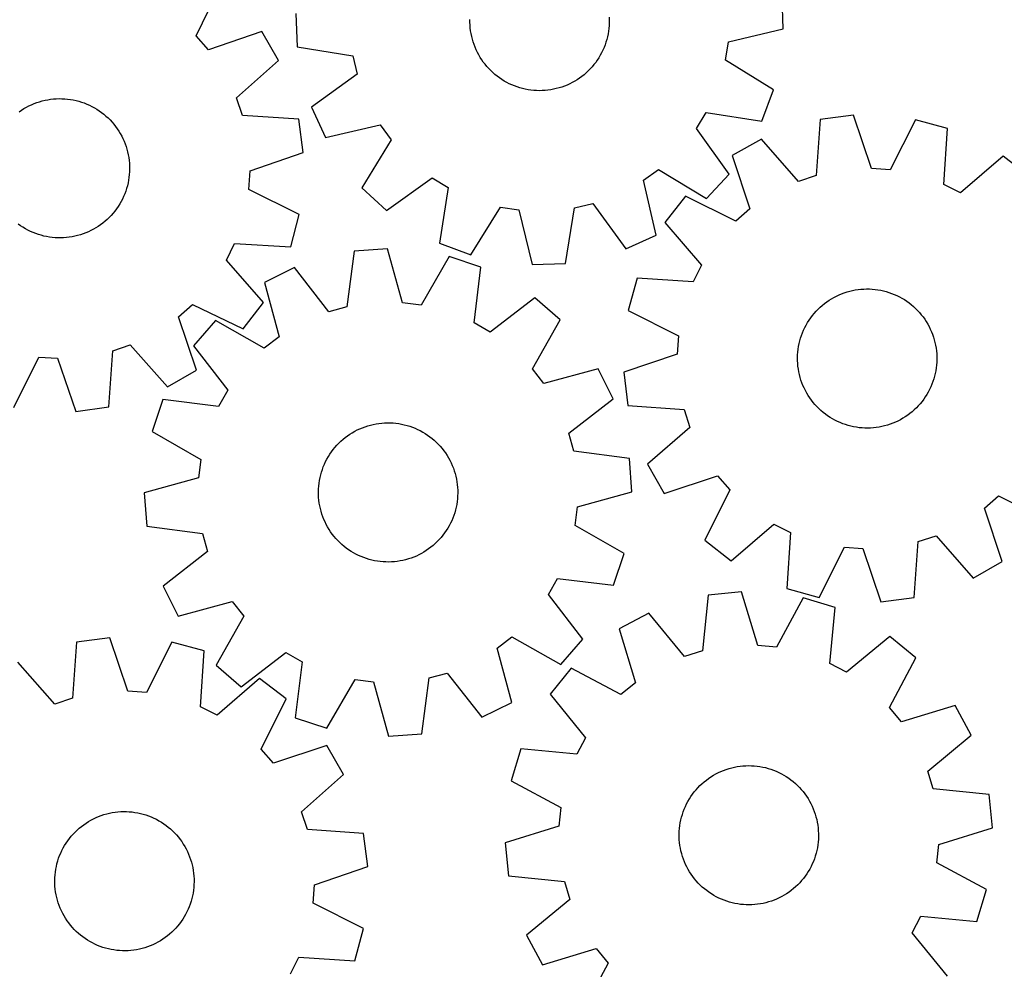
# Model space of a CAD drawing. Header units: millimetres. Extents: x 7 to 1243, y 7 to 1308.
# Tile 6 of 21: x 550 to 889, y 323 to 650. Entities that reach past the tile are written whole.
import ezdxf

# ---------------------------------------------------------------- set-up
doc = ezdxf.new("R2010")
doc.units = ezdxf.units.MM
doc.layers.add('CUT', color=7, linetype='CONTINUOUS', true_color=0x000000)

msp = doc.modelspace()

# ---------------------------------------------------------------- linework, layer by layer
at = {"layer": 'CUT'}
for p, q in [((610.574862, 644.415932), (619.035193, 661.847662)), ((812.878926, 646.83838), (812.446731, 658.366549)), ((644.960948, 652.08745), (645.393143, 640.559281)), ((704.923701, 649.037889), (704.926334, 650.017015)), ((704.961007, 648.05947), (704.923701, 649.037889)), ((705.03819, 647.083387), (704.961007, 648.05947)), ((752.91354, 648.908815), (752.870972, 647.930611)), ((752.878868, 650.86636), (752.916173, 649.887941)), ((752.916173, 649.887941), (752.91354, 648.908815)), ((633.179865, 645.811146), (614.828097, 639.593829)), ((638.976437, 635.836918), (633.179865, 645.811146)), ((705.155122, 646.111265), (705.03819, 647.083387)), ((705.311608, 645.144721), (705.155122, 646.111265)), ((705.507388, 644.185364), (705.311608, 645.144721)), ((752.504696, 645.01779), (752.303759, 644.0595)), ((752.666379, 645.983478), (752.504696, 645.01779)), ((752.788539, 646.954957), (752.666379, 645.983478)), ((752.870972, 647.930611), (752.788539, 646.954957)), ((794.045454, 642.283959), (812.878926, 646.83838)), ((614.828097, 639.593829), (610.574862, 644.415932)), ((705.742136, 643.234791), (705.507388, 644.185364)), ((706.015461, 642.294585), (705.742136, 643.234791)), ((706.326908, 641.366309), (706.015461, 642.294585)), ((706.675959, 640.451509), (706.326908, 641.366309)), ((751.785522, 642.171481), (751.469086, 641.244894)), ((752.063901, 643.110204), (751.785522, 642.171481)), ((752.303759, 644.0595), (752.063901, 643.110204)), ((793.028196, 635.93511), (794.045454, 642.283959)), ((645.393143, 640.559281), (664.514762, 637.427808)), ((707.062033, 639.551708), (706.675959, 640.451509)), ((707.484487, 638.668403), (707.062033, 639.551708)), ((707.942619, 637.803065), (707.484487, 638.668403)), ((750.297011, 638.553254), (749.834232, 637.690392)), ((750.724211, 639.434274), (750.297011, 638.553254)), ((751.115119, 640.331985), (750.724211, 639.434274)), ((751.469086, 641.244894), (751.115119, 640.331985)), ((624.489276, 622.969728), (638.976437, 635.836918)), ((664.514762, 637.427808), (666.004537, 631.17295)), ((708.435665, 636.957133), (707.942619, 637.803065)), ((708.962805, 636.132016), (708.435665, 636.957133)), ((709.523162, 635.329087), (708.962805, 636.132016)), ((710.115803, 634.549682), (709.523162, 635.329087)), ((710.739741, 633.795098), (710.115803, 634.549682)), ((748.240403, 635.224952), (747.643578, 634.448746)), ((748.805071, 636.024855), (748.240403, 635.224952)), ((749.336642, 636.847125), (748.805071, 636.024855)), ((749.834232, 637.690392), (749.336642, 636.847125)), ((809.495906, 625.72448), (793.028196, 635.93511)), ((666.004537, 631.17295), (650.34758, 619.757955)), ((711.393939, 633.066593), (710.739741, 633.795098)), ((712.077307, 632.365377), (711.393939, 633.066593)), ((712.788708, 631.692619), (712.077307, 632.365377)), ((713.526958, 631.049437), (712.788708, 631.692619)), ((744.955343, 631.606103), (744.213644, 630.966902)), ((745.670353, 632.275025), (744.955343, 631.606103)), ((746.357483, 632.972554), (745.670353, 632.275025)), ((747.01559, 633.69753), (746.357483, 632.972554)), ((747.643578, 634.448746), (747.01559, 633.69753)), ((714.290827, 630.436903), (713.526958, 631.049437)), ((715.079046, 629.856036), (714.290827, 630.436903)), ((715.890301, 629.307802), (715.079046, 629.856036)), ((716.723243, 628.793115), (715.890301, 629.307802)), ((717.576485, 628.31283), (716.723243, 628.793115)), ((718.448607, 627.867748), (717.576485, 628.31283)), ((719.338158, 627.458609), (718.448607, 627.867748)), ((739.274951, 627.811733), (738.383213, 627.407385)), ((740.149455, 628.252118), (739.274951, 627.811733)), ((741.005268, 628.727805), (740.149455, 628.252118)), ((741.840966, 629.238005), (741.005268, 628.727805)), ((742.655159, 629.781866), (741.840966, 629.238005)), ((743.446491, 630.358485), (742.655159, 629.781866)), ((744.213644, 630.966902), (743.446491, 630.358485)), ((720.243656, 627.086093), (719.338158, 627.458609)), ((721.163595, 626.750822), (720.243656, 627.086093)), ((722.096444, 626.453353), (721.163595, 626.750822)), ((723.04065, 626.194181), (722.096444, 626.453353)), ((723.994642, 625.973737), (723.04065, 626.194181)), ((724.956831, 625.792389), (723.994642, 625.973737)), ((725.925617, 625.650438), (724.956831, 625.792389)), ((726.899386, 625.548121), (725.925617, 625.650438)), ((727.876518, 625.485608), (726.899386, 625.548121)), ((728.855387, 625.463002), (727.876518, 625.485608)), ((729.834363, 625.480342), (728.855387, 625.463002)), ((730.811817, 625.537598), (729.834363, 625.480342)), ((731.786123, 625.634676), (730.811817, 625.537598)), ((732.755657, 625.771413), (731.786123, 625.634676)), ((733.718808, 625.947583), (732.755657, 625.771413)), ((734.673972, 626.162892), (733.718808, 625.947583)), ((735.619558, 626.416981), (734.673972, 626.162892)), ((736.553994, 626.709428), (735.619558, 626.416981)), ((737.475723, 627.039746), (736.553994, 626.709428)), ((738.383213, 627.407385), (737.475723, 627.039746)), ((805.483563, 614.908447), (809.495906, 625.72448)), ((553.837464, 620.630866), (554.73946, 621.011783)), ((554.73946, 621.011783), (555.656243, 621.355592)), ((555.656243, 621.355592), (556.586286, 621.66172)), ((556.586286, 621.66172), (557.528042, 621.929659)), ((557.528042, 621.929659), (558.479943, 622.158962)), ((558.479943, 622.158962), (559.440404, 622.349247)), ((559.440404, 622.349247), (560.407828, 622.500199)), ((560.407828, 622.500199), (561.380604, 622.611564)), ((561.380604, 622.611564), (562.357113, 622.683159)), ((562.357113, 622.683159), (563.335729, 622.714864)), ((563.335729, 622.714864), (564.314824, 622.706626)), ((564.314824, 622.706626), (565.292769, 622.658459)), ((565.292769, 622.658459), (566.267934, 622.570443)), ((566.267934, 622.570443), (567.238699, 622.442725)), ((567.238699, 622.442725), (568.203445, 622.275517)), ((568.203445, 622.275517), (569.160569, 622.069097)), ((569.160569, 622.069097), (570.108477, 621.82381)), ((570.108477, 621.82381), (571.045591, 621.540062)), ((571.045591, 621.540062), (571.970352, 621.218328)), ((571.970352, 621.218328), (572.881219, 620.859141)), ((626.573414, 616.887043), (624.489276, 622.969728)), ((549.600824, 618.193947), (550.406947, 618.749699)), ((550.406947, 618.749699), (551.235068, 619.272107)), ((551.235068, 619.272107), (552.083808, 619.760303)), ((552.083808, 619.760303), (552.951755, 620.213474)), ((552.951755, 620.213474), (553.837464, 620.630866)), ((572.881219, 620.859141), (573.776679, 620.463101)), ((573.776679, 620.463101), (574.655238, 620.030865)), ((574.655238, 620.030865), (575.515437, 619.563154)), ((575.515437, 619.563154), (576.355842, 619.060746)), ((576.355842, 619.060746), (577.175056, 618.524477)), ((577.175056, 618.524477), (577.971714, 617.955239)), ((577.971714, 617.955239), (578.744491, 617.353981)), ((650.34758, 619.757955), (655.158515, 609.27271)), ((782.971379, 612.431684), (786.340802, 617.907968)), ((786.340802, 617.907968), (805.483563, 614.908447)), ((578.744491, 617.353981), (579.4921, 616.721703)), ((579.4921, 616.721703), (580.213297, 616.059457)), ((580.213297, 616.059457), (580.906882, 615.368346)), ((580.906882, 615.368346), (581.5717, 614.649519)), ((581.5717, 614.649519), (582.206646, 613.904174)), ((645.907501, 615.608177), (626.573414, 616.887043)), ((647.445863, 604.17494), (645.907501, 615.608177)), ((825.625605, 615.549947), (824.178178, 596.227748)), ((837.071823, 616.988543), (825.625605, 615.549947)), ((843.255654, 598.625465), (837.071823, 616.988543)), ((858.400668, 615.464743), (849.669135, 598.167265)), ((869.526122, 612.413555), (858.400668, 615.464743)), ((582.206646, 613.904174), (582.810661, 613.13355)), ((582.810661, 613.13355), (583.382741, 612.338931)), ((583.382741, 612.338931), (583.921933, 611.521638)), ((583.921933, 611.521638), (584.42734, 610.683033)), ((655.158515, 609.27271), (674.02295, 613.697133)), ((674.02295, 613.697133), (677.792954, 608.488509)), ((794.27812, 596.696373), (782.971379, 612.431684)), ((868.211991, 593.081833), (869.526122, 612.413555)), ((584.42734, 610.683033), (584.898122, 609.824511)), ((584.898122, 609.824511), (585.333493, 608.947501)), ((585.333493, 608.947501), (585.732731, 608.053463)), ((585.732731, 608.053463), (586.095169, 607.143884)), ((677.792954, 608.488509), (667.696141, 591.950771)), ((805.337188, 608.795558), (795.312789, 603.08619)), ((818.077549, 594.196736), (805.337188, 608.795558)), ((586.095169, 607.143884), (586.420206, 606.220279)), ((586.420206, 606.220279), (586.707299, 605.284185)), ((586.707299, 605.284185), (586.955972, 604.337159)), ((586.955972, 604.337159), (587.165809, 603.380779)), ((629.137412, 597.831203), (647.445863, 604.17494)), ((587.165809, 603.380779), (587.336463, 602.416636)), ((587.336463, 602.416636), (587.467649, 601.446334)), ((587.467649, 601.446334), (587.559148, 600.471489)), ((795.312789, 603.08619), (801.369827, 584.6809)), ((888.648273, 602.843552), (873.96193, 590.204179)), ((897.759213, 595.767095), (888.648273, 602.843552)), ((587.594336, 597.53594), (587.526231, 596.559182)), ((587.559148, 600.471489), (587.610809, 599.493723)), ((587.622545, 598.514663), (587.594336, 597.53594)), ((587.610809, 599.493723), (587.622545, 598.514663)), ((628.735161, 591.41397), (629.137412, 597.831203)), ((764.685719, 594.565928), (769.894343, 598.335931)), ((769.894343, 598.335931), (786.432081, 588.239118)), ((849.669135, 598.167265), (843.255654, 598.625465)), ((587.270847, 594.618057), (587.083995, 593.656922)), ((587.418341, 595.586014), (587.270847, 594.618057)), ((587.526231, 596.559182), (587.418341, 595.586014)), ((676.153395, 584.104733), (691.888707, 595.411473)), ((691.888707, 595.411473), (697.36499, 592.042051)), ((769.110143, 575.701493), (764.685719, 594.565928)), ((786.432081, 588.239118), (794.27812, 596.696373)), ((824.178178, 596.227748), (818.077549, 594.196736)), ((586.290718, 590.83037), (585.950186, 589.912364)), ((586.593522, 591.761501), (586.290718, 590.83037)), ((586.858094, 592.704208), (586.593522, 591.761501)), ((587.083995, 593.656922), (586.858094, 592.704208)), ((646.108127, 582.833617), (628.735161, 591.41397)), ((667.696141, 591.950771), (676.153395, 584.104733)), ((697.36499, 592.042051), (694.365469, 572.89929)), ((873.96193, 590.204179), (868.211991, 593.081833)), ((584.708203, 587.252259), (584.223042, 586.40178)), ((585.15827, 588.121819), (584.708203, 587.252259)), ((585.572494, 589.009013), (585.15827, 588.121819)), ((585.950186, 589.912364), (585.572494, 589.009013)), ((779.153529, 589.081908), (772.077072, 579.970969)), ((796.510815, 580.46988), (779.153529, 589.081908)), ((582.565358, 583.978813), (581.948461, 583.218462)), ((583.150727, 584.763694), (582.565358, 583.978813)), ((583.703595, 585.571798), (583.150727, 584.763694)), ((584.223042, 586.40178), (583.703595, 585.571798)), ((705.181502, 568.886947), (715.392132, 585.354656)), ((715.392132, 585.354656), (721.740981, 584.337398)), ((721.740981, 584.337398), (726.295403, 565.503926)), ((737.823571, 565.936121), (740.955044, 585.05774)), ((740.955044, 585.05774), (747.209903, 586.547515)), ((747.209903, 586.547515), (758.624897, 570.890558)), ((801.369827, 584.6809), (796.510815, 580.46988)), ((579.186891, 580.447008), (578.428749, 579.827398)), ((579.919129, 581.097025), (579.186891, 580.447008)), ((580.624245, 581.776368), (579.919129, 581.097025)), ((581.301065, 582.483906), (580.624245, 581.776368)), ((581.948461, 583.218462), (581.301065, 582.483906)), ((643.154079, 571.681978), (646.108127, 582.833617)), ((550.071732, 578.908699), (549.275074, 579.477936)), ((550.890946, 578.37243), (550.071732, 578.908699)), ((551.731351, 577.870022), (550.890946, 578.37243)), ((552.59155, 577.402311), (551.731351, 577.870022)), ((553.470109, 576.970075), (552.59155, 577.402311)), ((554.365569, 576.574035), (553.470109, 576.970075)), ((573.409324, 576.80231), (572.507328, 576.421393)), ((574.295033, 577.219702), (573.409324, 576.80231)), ((575.16298, 577.672872), (574.295033, 577.219702)), ((576.01172, 578.161068), (575.16298, 577.672872)), ((576.839841, 578.683477), (576.01172, 578.161068)), ((577.645964, 579.239229), (576.839841, 578.683477)), ((578.428749, 579.827398), (577.645964, 579.239229)), ((772.077072, 579.970969), (784.716444, 565.284626)), ((555.276436, 576.214848), (554.365569, 576.574035)), ((556.201197, 575.893113), (555.276436, 576.214848)), ((557.138311, 575.609366), (556.201197, 575.893113)), ((558.086219, 575.364079), (557.138311, 575.609366)), ((559.043343, 575.157659), (558.086219, 575.364079)), ((560.008089, 574.990451), (559.043343, 575.157659)), ((560.978854, 574.862733), (560.008089, 574.990451)), ((561.95402, 574.774717), (560.978854, 574.862733)), ((562.931964, 574.72655), (561.95402, 574.774717)), ((563.911059, 574.718312), (562.931964, 574.72655)), ((564.889675, 574.750017), (563.911059, 574.718312)), ((565.866184, 574.821612), (564.889675, 574.750017)), ((566.83896, 574.932977), (565.866184, 574.821612)), ((567.806384, 575.083928), (566.83896, 574.932977)), ((568.766845, 575.274214), (567.806384, 575.083928)), ((569.718746, 575.503517), (568.766845, 575.274214)), ((570.660502, 575.771455), (569.718746, 575.503517)), ((571.590545, 576.077584), (570.660502, 575.771455)), ((572.507328, 576.421393), (571.590545, 576.077584)), ((758.624897, 570.890558), (769.110143, 575.701493)), ((620.984232, 567.052654), (623.811632, 572.82747)), ((623.811632, 572.82747), (643.154079, 571.681978)), ((665.02915, 570.15597), (662.533618, 550.941008)), ((676.536642, 570.970288), (665.02915, 570.15597)), ((681.713218, 552.298237), (676.536642, 570.970288)), ((694.365469, 572.89929), (705.181502, 568.886947)), ((633.751201, 552.477095), (620.984232, 567.052654)), ((697.751132, 568.289425), (688.092313, 551.492115)), ((708.694293, 564.638031), (697.751132, 568.289425)), ((644.403596, 564.51433), (634.083686, 559.358272)), ((656.331613, 549.244594), (644.403596, 564.51433)), ((706.331342, 545.406316), (708.694293, 564.638031)), ((726.295403, 565.503926), (737.823571, 565.936121)), ((784.716444, 565.284626), (781.83879, 559.534687)), ((762.507068, 560.848818), (759.45588, 549.723364)), ((781.83879, 559.534687), (762.507068, 560.848818)), ((634.083686, 559.358272), (639.131362, 540.650963)), ((835.787706, 556.35665), (836.74043, 556.582505)), ((836.74043, 556.582505), (837.701575, 556.769311)), ((837.701575, 556.769311), (838.669539, 556.916758)), ((838.669539, 556.916758), (839.642712, 557.024601)), ((839.642712, 557.024601), (840.619473, 557.092659)), ((840.619473, 557.092659), (841.598198, 557.12082)), ((841.598198, 557.12082), (842.577257, 557.109037)), ((842.577257, 557.109037), (843.55502, 557.057329)), ((843.55502, 557.057329), (844.529861, 556.965783)), ((844.529861, 556.965783), (845.500157, 556.83455)), ((845.500157, 556.83455), (846.464292, 556.66385)), ((846.464292, 556.66385), (847.420662, 556.453966)), ((847.420662, 556.453966), (848.367675, 556.205248)), ((727.268005, 554.042803), (711.916367, 542.220382)), ((735.98084, 546.481588), (727.268005, 554.042803)), ((827.847013, 552.649667), (828.655143, 553.202496)), ((828.655143, 553.202496), (829.485151, 553.721902)), ((829.485151, 553.721902), (830.335653, 554.207022)), ((830.335653, 554.207022), (831.205235, 554.657047)), ((831.205235, 554.657047), (832.092449, 555.071228)), ((832.092449, 555.071228), (832.995818, 555.448877)), ((832.995818, 555.448877), (833.91384, 555.789364)), ((833.91384, 555.789364), (834.844986, 556.092123)), ((834.844986, 556.092123), (835.787706, 556.35665)), ((848.367675, 556.205248), (849.303756, 555.918109)), ((849.303756, 555.918109), (850.227345, 555.593028)), ((850.227345, 555.593028), (851.136906, 555.230546)), ((851.136906, 555.230546), (852.030925, 554.831265)), ((852.030925, 554.831265), (852.907915, 554.395851)), ((852.907915, 554.395851), (853.766414, 553.925028)), ((853.766414, 553.925028), (854.604995, 553.41958)), ((854.604995, 553.41958), (855.422261, 552.880349)), ((604.500635, 547.511885), (609.322738, 551.76512)), ((609.322738, 551.76512), (626.754469, 543.304789)), ((626.754469, 543.304789), (633.751201, 552.477095)), ((662.533618, 550.941008), (656.331613, 549.244594)), ((688.092313, 551.492115), (681.713218, 552.298237)), ((759.45588, 549.723364), (776.753358, 540.991831)), ((824.180187, 549.418246), (824.859564, 550.123329)), ((824.859564, 550.123329), (825.567135, 550.800114)), ((825.567135, 550.800114), (826.301723, 551.447475)), ((826.301723, 551.447475), (827.062104, 552.064335)), ((827.062104, 552.064335), (827.847013, 552.649667)), ((855.422261, 552.880349), (856.216852, 552.30823)), ((856.216852, 552.30823), (856.987447, 551.704178)), ((856.987447, 551.704178), (857.732762, 551.069197)), ((857.732762, 551.069197), (858.451556, 550.404344)), ((858.451556, 550.404344), (859.142634, 549.710725)), ((859.142634, 549.710725), (859.804845, 548.989496)), ((610.717952, 529.160117), (604.500635, 547.511885)), ((726.438098, 529.618062), (735.98084, 546.481588)), ((821.244042, 545.510978), (821.766491, 546.339074)), ((821.766491, 546.339074), (822.322282, 547.14517)), ((822.322282, 547.14517), (822.910489, 547.927926)), ((822.910489, 547.927926), (823.530135, 548.686039)), ((823.530135, 548.686039), (824.180187, 549.418246)), ((859.804845, 548.989496), (860.437087, 548.241857)), ((860.437087, 548.241857), (861.038308, 547.469051)), ((861.038308, 547.469051), (861.607507, 546.672365)), ((861.607507, 546.672365), (862.143737, 545.853126)), ((617.18712, 546.253018), (609.625905, 537.540183)), ((634.050646, 536.710277), (617.18712, 546.253018)), ((711.916367, 542.220382), (706.331342, 545.406316)), ((819.504198, 542.00667), (819.885159, 542.908648)), ((819.885159, 542.908648), (820.302593, 543.794337)), ((820.302593, 543.794337), (820.755806, 544.662261)), ((820.755806, 544.662261), (821.244042, 545.510978)), ((862.143737, 545.853126), (862.646104, 545.012696)), ((862.646104, 545.012696), (863.113774, 544.152475)), ((863.113774, 544.152475), (863.545967, 543.273894)), ((863.545967, 543.273894), (863.941964, 542.378416)), ((639.131362, 540.650963), (634.050646, 536.710277)), ((776.753358, 540.991831), (776.295159, 534.57835)), ((818.586187, 539.218133), (818.854171, 540.159876)), ((818.854171, 540.159876), (819.160345, 541.089904)), ((819.160345, 541.089904), (819.504198, 542.00667)), ((863.941964, 542.378416), (864.301107, 541.467531)), ((864.301107, 541.467531), (864.622797, 540.542755)), ((864.622797, 540.542755), (864.906499, 539.605627)), ((864.906499, 539.605627), (865.151741, 538.657708)), ((581.793849, 535.766568), (587.876534, 537.850706)), ((587.876534, 537.850706), (600.743724, 523.363545)), ((609.625905, 537.540183), (621.448327, 522.188546)), ((817.904096, 535.365604), (818.015509, 536.338374)), ((818.015509, 536.338374), (818.166506, 537.305791)), ((818.166506, 537.305791), (818.356838, 538.266243)), ((818.356838, 538.266243), (818.586187, 539.218133)), ((865.151741, 538.657708), (865.358114, 537.700574)), ((865.358114, 537.700574), (865.525275, 536.735819)), ((865.525275, 536.735819), (865.652947, 535.765048)), ((547.740423, 516.231854), (556.320776, 533.604821)), ((556.320776, 533.604821), (562.738009, 533.20257)), ((562.738009, 533.20257), (569.081746, 514.894118)), ((580.514983, 516.432481), (581.793849, 535.766568)), ((776.295159, 534.57835), (757.93208, 528.394519)), ((817.800702, 533.410483), (817.832454, 534.389098)), ((817.808893, 532.431388), (817.800702, 533.410483)), ((817.832454, 534.389098), (817.904096, 535.365604)), ((865.652947, 535.765048), (865.740916, 534.789878)), ((865.740916, 534.789878), (865.789035, 533.811932)), ((865.797226, 532.832836), (865.765474, 531.854221)), ((865.789035, 533.811932), (865.797226, 532.832836)), ((730.378785, 524.537346), (726.438098, 529.618062)), ((749.086093, 529.585022), (730.378785, 524.537346)), ((754.242152, 519.265113), (749.086093, 529.585022)), ((817.857012, 531.453441), (817.808893, 532.431388)), ((817.944981, 530.478271), (817.857012, 531.453441)), ((818.072652, 529.507501), (817.944981, 530.478271)), ((818.239814, 528.542746), (818.072652, 529.507501)), ((865.582419, 529.904946), (865.431421, 528.937529)), ((865.693832, 530.877716), (865.582419, 529.904946)), ((865.765474, 531.854221), (865.693832, 530.877716)), ((600.743724, 523.363545), (610.717952, 529.160117)), ((757.93208, 528.394519), (759.370677, 516.948301)), ((818.446187, 527.585612), (818.239814, 528.542746)), ((818.691429, 526.637692), (818.446187, 527.585612)), ((818.975131, 525.700565), (818.691429, 526.637692)), ((864.743757, 526.083444), (864.437583, 525.153415)), ((865.011741, 527.025187), (864.743757, 526.083444)), ((865.24109, 527.977077), (865.011741, 527.025187)), ((865.431421, 528.937529), (865.24109, 527.977077)), ((819.296821, 524.775789), (818.975131, 525.700565)), ((819.655964, 523.864903), (819.296821, 524.775789)), ((820.051961, 522.969425), (819.655964, 523.864903)), ((820.484154, 522.090844), (820.051961, 522.969425)), ((863.712769, 523.334671), (863.295335, 522.448983)), ((864.09373, 524.236649), (863.712769, 523.334671)), ((864.437583, 525.153415), (864.09373, 524.236649)), ((621.448327, 522.188546), (618.262393, 516.60352)), ((738.972416, 507.337096), (754.242152, 519.265113)), ((820.951824, 521.230623), (820.484154, 522.090844)), ((821.454191, 520.390194), (820.951824, 521.230623)), ((821.990421, 519.570954), (821.454191, 520.390194)), ((822.55962, 518.774269), (821.990421, 519.570954)), ((861.831437, 519.904246), (861.275646, 519.098149)), ((862.353885, 520.732342), (861.831437, 519.904246)), ((862.842122, 521.581058), (862.353885, 520.732342)), ((863.295335, 522.448983), (862.842122, 521.581058)), ((569.081746, 514.894118), (580.514983, 516.432481)), ((599.030677, 518.966472), (595.379283, 508.02331)), ((618.262393, 516.60352), (599.030677, 518.966472)), ((759.370677, 516.948301), (778.692876, 515.500874)), ((823.16084, 518.001463), (822.55962, 518.774269)), ((823.793082, 517.253823), (823.16084, 518.001463)), ((824.455294, 516.532594), (823.793082, 517.253823)), ((825.146372, 515.838976), (824.455294, 516.532594)), ((825.865166, 515.174123), (825.146372, 515.838976)), ((858.738363, 516.119991), (858.030792, 515.443206)), ((859.41774, 516.825074), (858.738363, 516.119991)), ((860.067793, 517.557281), (859.41774, 516.825074)), ((860.687438, 518.315393), (860.067793, 517.557281)), ((861.275646, 519.098149), (860.687438, 518.315393)), ((778.692876, 515.500874), (780.723888, 509.400245)), ((826.610481, 514.539142), (825.865166, 515.174123)), ((827.381075, 513.935089), (826.610481, 514.539142)), ((828.175667, 513.362971), (827.381075, 513.935089)), ((828.992933, 512.823739), (828.175667, 513.362971)), ((829.831514, 512.318291), (828.992933, 512.823739)), ((854.112777, 512.521417), (853.262275, 512.036298)), ((854.942785, 513.040824), (854.112777, 512.521417)), ((855.750915, 513.593653), (854.942785, 513.040824)), ((856.535824, 514.178984), (855.750915, 513.593653)), ((857.296205, 514.795844), (856.535824, 514.178984)), ((858.030792, 515.443206), (857.296205, 514.795844)), ((666.954039, 508.903297), (667.856758, 509.282497)), ((667.856758, 509.282497), (668.774193, 509.624562)), ((668.774193, 509.624562), (669.704817, 509.928921)), ((669.704817, 509.928921), (670.647081, 510.195068)), ((670.647081, 510.195068), (671.599416, 510.422559)), ((671.599416, 510.422559), (672.560238, 510.611017)), ((672.560238, 510.611017), (673.527947, 510.760128)), ((673.527947, 510.760128), (674.500933, 510.869643)), ((674.500933, 510.869643), (675.477577, 510.93938)), ((675.477577, 510.93938), (676.456251, 510.969223)), ((676.456251, 510.969223), (677.435329, 510.959123)), ((677.435329, 510.959123), (678.41318, 510.909096)), ((678.41318, 510.909096), (679.388177, 510.819225)), ((679.388177, 510.819225), (680.358696, 510.68966)), ((680.358696, 510.68966), (681.323123, 510.520617)), ((681.323123, 510.520617), (682.279853, 510.312377)), ((682.279853, 510.312377), (683.227292, 510.065287)), ((683.227292, 510.065287), (684.163865, 509.779758)), ((684.163865, 509.779758), (685.088012, 509.456265)), ((685.088012, 509.456265), (685.998195, 509.095346)), ((685.998195, 509.095346), (686.892899, 508.697603)), ((780.723888, 509.400245), (766.125065, 496.659884)), ((830.690013, 511.847468), (829.831514, 512.318291)), ((831.567002, 511.412054), (830.690013, 511.847468)), ((832.461022, 511.012774), (831.567002, 511.412054)), ((833.370583, 510.650292), (832.461022, 511.012774)), ((834.294172, 510.32521), (833.370583, 510.650292)), ((835.230253, 510.038072), (834.294172, 510.32521)), ((836.177266, 509.789354), (835.230253, 510.038072)), ((837.133636, 509.57947), (836.177266, 509.789354)), ((838.097771, 509.408769), (837.133636, 509.57947)), ((839.068067, 509.277537), (838.097771, 509.408769)), ((840.042907, 509.18599), (839.068067, 509.277537)), ((841.020671, 509.134283), (840.042907, 509.18599)), ((841.99973, 509.1225), (841.020671, 509.134283)), ((842.978455, 509.150661), (841.99973, 509.1225)), ((843.955216, 509.218719), (842.978455, 509.150661)), ((844.928389, 509.326562), (843.955216, 509.218719)), ((845.896353, 509.474009), (844.928389, 509.326562)), ((846.857497, 509.660815), (845.896353, 509.474009)), ((847.810222, 509.88667), (846.857497, 509.660815)), ((848.752942, 510.151196), (847.810222, 509.88667)), ((849.684088, 510.453955), (848.752942, 510.151196)), ((850.602109, 510.794443), (849.684088, 510.453955)), ((851.505479, 511.172091), (850.602109, 510.794443)), ((852.392693, 511.586273), (851.505479, 511.172091)), ((853.262275, 512.036298), (852.392693, 511.586273)), ((595.379283, 508.02331), (612.176594, 498.364491)), ((661.16955, 505.269596), (661.928869, 505.887762)), ((661.928869, 505.887762), (662.712771, 506.474442)), ((662.712771, 506.474442), (663.51995, 507.028659)), ((663.51995, 507.028659), (664.349064, 507.549492)), ((664.349064, 507.549492), (665.198731, 508.036072)), ((665.198731, 508.036072), (666.067538, 508.487591)), ((666.067538, 508.487591), (666.954039, 508.903297)), ((686.892899, 508.697603), (687.770635, 508.263697)), ((687.770635, 508.263697), (688.629942, 507.79435)), ((688.629942, 507.79435), (689.46939, 507.290344)), ((689.46939, 507.290344), (690.287582, 506.752518)), ((690.287582, 506.752518), (691.083156, 506.181766)), ((691.083156, 506.181766), (691.854787, 505.579039)), ((691.854787, 505.579039), (692.601192, 504.94534)), ((740.66883, 501.13509), (738.972416, 507.337096)), ((657.78437, 501.744224), (658.402712, 502.5034)), ((658.402712, 502.5034), (659.051505, 503.236723)), ((659.051505, 503.236723), (659.729669, 503.942973)), ((659.729669, 503.942973), (660.436076, 504.620973)), ((660.436076, 504.620973), (661.16955, 505.269596)), ((692.601192, 504.94534), (693.321129, 504.281723)), ((693.321129, 504.281723), (694.013398, 503.589294)), ((694.013398, 503.589294), (694.676847, 502.869204)), ((694.676847, 502.869204), (695.310374, 502.122652)), ((655.635303, 498.47486), (656.12208, 499.324415)), ((656.12208, 499.324415), (656.643105, 500.153407)), ((656.643105, 500.153407), (657.197509, 500.960458)), ((657.197509, 500.960458), (657.78437, 501.744224)), ((695.310374, 502.122652), (695.912922, 501.35088)), ((695.912922, 501.35088), (696.483489, 500.555174)), ((696.483489, 500.555174), (697.021126, 499.736858)), ((697.021126, 499.736858), (697.524937, 498.897293)), ((697.524937, 498.897293), (697.994084, 498.037877)), ((759.883791, 498.639558), (740.66883, 501.13509)), ((612.176594, 498.364491), (611.370471, 491.985396)), ((654.045984, 494.899766), (654.388261, 495.817122)), ((654.388261, 495.817122), (654.767671, 496.719753)), ((654.767671, 496.719753), (655.183582, 497.606158)), ((655.183582, 497.606158), (655.635303, 498.47486)), ((697.994084, 498.037877), (698.427787, 497.16004)), ((698.427787, 497.16004), (698.825323, 496.265244)), ((698.825323, 496.265244), (699.18603, 495.354977)), ((760.69811, 487.132067), (759.883791, 498.639558)), ((766.125065, 496.659884), (771.834433, 486.635485)), ((611.370471, 491.985396), (592.698421, 486.80882)), ((653.058651, 491.11395), (653.247332, 492.074728)), ((653.247332, 492.074728), (653.475044, 493.027011)), ((653.475044, 493.027011), (653.741409, 493.969213)), ((653.741409, 493.969213), (654.045984, 494.899766)), ((699.18603, 495.354977), (699.509309, 494.430756)), ((699.509309, 494.430756), (699.794622, 493.494117)), ((699.794622, 493.494117), (700.041492, 492.54662)), ((700.041492, 492.54662), (700.24951, 491.589842)), ((771.834433, 486.635485), (790.239724, 492.692522)), ((790.239724, 492.692522), (794.450744, 487.833511)), ((652.729612, 488.196688), (652.799576, 489.173315)), ((652.799576, 489.173315), (652.909316, 490.146276)), ((652.909316, 490.146276), (653.058651, 491.11395)), ((700.24951, 491.589842), (700.41833, 490.625376)), ((700.41833, 490.625376), (700.547669, 489.654827)), ((700.547669, 489.654827), (700.637314, 488.679809)), ((700.637314, 488.679809), (700.687115, 487.701947)), ((592.698421, 486.80882), (593.512739, 475.301329)), ((652.699542, 487.21802), (652.729612, 488.196688)), ((652.709416, 486.23894), (652.699542, 487.21802)), ((652.759216, 485.261078), (652.709416, 486.23894)), ((652.848861, 484.28606), (652.759216, 485.261078)), ((700.666918, 485.744199), (700.596954, 484.767572)), ((700.696988, 486.722867), (700.666918, 485.744199)), ((700.687115, 487.701947), (700.696988, 486.722867)), ((742.026059, 481.955491), (760.69811, 487.132067)), ((794.450744, 487.833511), (785.838715, 470.476224)), ((882.228101, 481.56242), (887.087113, 485.77344)), ((887.087113, 485.77344), (904.444399, 477.161411)), ((652.9782, 483.315511), (652.848861, 484.28606)), ((653.14702, 482.351044), (652.9782, 483.315511)), ((653.355038, 481.394267), (653.14702, 482.351044)), ((700.149198, 481.866158), (699.921486, 480.913876)), ((700.337879, 482.826937), (700.149198, 481.866158)), ((700.487214, 483.794611), (700.337879, 482.826937)), ((700.596954, 484.767572), (700.487214, 483.794611)), ((741.219936, 475.576395), (742.026059, 481.955491)), ((653.601909, 480.44677), (653.355038, 481.394267)), ((653.887221, 479.510131), (653.601909, 480.44677)), ((654.2105, 478.585909), (653.887221, 479.510131)), ((654.571207, 477.675643), (654.2105, 478.585909)), ((699.350546, 479.04112), (699.008269, 478.123765)), ((699.655121, 479.971674), (699.350546, 479.04112)), ((699.921486, 480.913876), (699.655121, 479.971674)), ((888.285139, 463.157129), (882.228101, 481.56242)), ((593.512739, 475.301329), (612.7277, 472.805796)), ((654.968743, 476.780847), (654.571207, 477.675643)), ((655.402446, 475.90301), (654.968743, 476.780847)), ((655.871593, 475.043594), (655.402446, 475.90301)), ((656.375404, 474.204029), (655.871593, 475.043594)), ((697.761228, 475.466026), (697.27445, 474.616472)), ((698.212948, 476.334729), (697.761228, 475.466026)), ((698.628859, 477.221133), (698.212948, 476.334729)), ((699.008269, 478.123765), (698.628859, 477.221133)), ((758.017247, 465.917577), (741.219936, 475.576395)), ((794.949655, 463.399768), (809.635998, 476.03914)), ((809.635998, 476.03914), (815.385937, 473.161486)), ((612.7277, 472.805796), (614.424114, 466.603791)), ((656.913041, 473.385712), (656.375404, 474.204029)), ((657.483608, 472.590006), (656.913041, 473.385712)), ((658.086157, 471.818235), (657.483608, 472.590006)), ((658.719683, 471.071683), (658.086157, 471.818235)), ((695.61216, 472.196663), (694.993818, 471.437487)), ((696.199021, 472.980429), (695.61216, 472.196663)), ((696.753425, 473.787479), (696.199021, 472.980429)), ((697.27445, 474.616472), (696.753425, 473.787479)), ((815.385937, 473.161486), (814.071806, 453.829764)), ((859.419749, 470.015572), (865.520379, 472.046584)), ((865.520379, 472.046584), (878.260739, 457.447761)), ((659.383132, 470.351593), (658.719683, 471.071683)), ((660.075401, 469.659164), (659.383132, 470.351593)), ((660.795338, 468.995547), (660.075401, 469.659164)), ((661.541743, 468.361848), (660.795338, 468.995547)), ((662.313374, 467.759121), (661.541743, 468.361848)), ((692.22698, 468.67129), (691.467661, 468.053125)), ((692.960454, 469.319913), (692.22698, 468.67129)), ((693.666861, 469.997914), (692.960454, 469.319913)), ((694.345025, 470.704163), (693.666861, 469.997914)), ((694.993818, 471.437487), (694.345025, 470.704163)), ((785.838715, 470.476224), (794.949655, 463.399768)), ((857.972323, 450.693373), (859.419749, 470.015572)), ((614.424114, 466.603791), (599.154379, 454.675774)), ((663.108948, 467.188369), (662.313374, 467.759121)), ((663.92714, 466.650543), (663.108948, 467.188369)), ((664.766588, 466.146537), (663.92714, 466.650543)), ((665.625895, 465.67719), (664.766588, 466.146537)), ((666.503631, 465.243284), (665.625895, 465.67719)), ((667.398336, 464.845541), (666.503631, 465.243284)), ((668.308518, 464.484622), (667.398336, 464.845541)), ((686.442491, 465.03759), (685.539772, 464.658389)), ((687.328992, 465.453296), (686.442491, 465.03759)), ((688.197799, 465.904815), (687.328992, 465.453296)), ((689.047467, 466.391395), (688.197799, 465.904815)), ((689.87658, 466.912228), (689.047467, 466.391395)), ((690.683759, 467.466445), (689.87658, 466.912228)), ((691.467661, 468.053125), (690.683759, 467.466445)), ((754.365853, 454.974415), (758.017247, 465.917577)), ((825.197259, 450.778576), (833.928793, 468.076054)), ((833.928793, 468.076054), (840.342274, 467.617855)), ((840.342274, 467.617855), (846.526105, 449.254776)), ((669.232665, 464.161129), (668.308518, 464.484622)), ((670.169238, 463.8756), (669.232665, 464.161129)), ((671.116677, 463.628509), (670.169238, 463.8756)), ((672.073407, 463.42027), (671.116677, 463.628509)), ((673.037834, 463.251227), (672.073407, 463.42027)), ((674.008353, 463.121662), (673.037834, 463.251227)), ((674.98335, 463.031791), (674.008353, 463.121662)), ((675.961201, 462.981764), (674.98335, 463.031791)), ((676.940279, 462.971664), (675.961201, 462.981764)), ((677.918954, 463.001507), (676.940279, 462.971664)), ((678.895597, 463.071244), (677.918954, 463.001507)), ((679.868583, 463.180759), (678.895597, 463.071244)), ((680.836292, 463.32987), (679.868583, 463.180759)), ((681.797114, 463.518327), (680.836292, 463.32987)), ((682.749449, 463.745819), (681.797114, 463.518327)), ((683.691713, 464.011966), (682.749449, 463.745819)), ((684.622337, 464.316325), (683.691713, 464.011966)), ((685.539772, 464.658389), (684.622337, 464.316325)), ((878.260739, 457.447761), (888.285139, 463.157129)), ((599.154379, 454.675774), (604.310437, 444.355865)), ((731.948203, 451.752341), (735.134137, 457.337367)), ((735.134137, 457.337367), (754.365853, 454.974415)), ((743.770625, 436.400704), (731.948203, 451.752341)), ((786.966405, 451.596373), (785.021737, 432.31787)), ((798.445882, 452.739648), (786.966405, 451.596373)), ((804.154645, 434.223373), (798.445882, 452.739648)), ((814.071806, 453.829764), (825.197259, 450.778576)), ((604.310437, 444.355865), (623.017745, 449.403541)), ((623.017745, 449.403541), (626.958432, 444.322824)), ((819.728398, 450.666943), (810.554196, 433.600121)), ((830.771565, 447.330186), (819.728398, 450.666943)), ((846.526105, 449.254776), (857.972323, 450.693373)), ((766.510734, 445.366836), (756.342593, 439.917582)), ((778.870815, 430.444678), (766.510734, 445.366836)), ((828.959902, 428.038729), (830.771565, 447.330186)), ((626.958432, 444.322824), (617.41569, 427.459299)), ((756.342593, 439.917582), (761.923517, 421.362375)), ((569.361266, 435.311955), (567.986206, 415.984471)), ((580.802016, 436.793404), (569.361266, 435.311955)), ((587.054569, 418.453611), (580.802016, 436.793404)), ((602.136418, 435.349486), (593.469721, 418.019432)), ((613.27322, 432.339981), (602.136418, 435.349486)), ((714.265168, 433.289924), (719.345884, 437.23061)), ((719.345884, 437.23061), (736.20941, 427.687869)), ((736.20941, 427.687869), (743.770625, 436.400704)), ((849.640856, 437.270789), (834.633808, 425.013917)), ((858.56649, 429.961991), (849.640856, 437.270789)), ((612.03149, 413.003474), (613.27322, 432.339981)), ((626.128526, 419.898084), (641.480163, 431.720505)), ((641.480163, 431.720505), (647.065188, 428.534571)), ((719.312844, 414.582615), (714.265168, 433.289924)), ((785.021737, 432.31787), (778.870815, 430.444678)), ((810.554196, 433.600121), (804.154645, 434.223373)), ((561.893225, 413.930628), (549.098285, 428.481639)), ((647.065188, 428.534571), (644.702237, 409.302856)), ((834.633808, 425.013917), (828.959902, 428.038729)), ((849.510211, 412.832303), (858.56649, 429.961991)), ((617.41569, 427.459299), (626.128526, 419.898084)), ((690.862912, 422.999878), (697.064917, 424.696292)), ((697.064917, 424.696292), (708.992935, 409.426557)), ((739.827957, 426.334195), (732.519159, 417.408561)), ((756.957646, 417.277916), (739.827957, 426.334195)), ((632.431074, 422.841653), (617.792165, 410.147372)), ((641.568449, 415.799364), (632.431074, 422.841653)), ((655.645399, 405.651462), (665.304217, 422.448772)), ((665.304217, 422.448772), (671.683312, 421.64265)), ((671.683312, 421.64265), (676.859889, 402.970599)), ((688.36738, 403.784917), (690.862912, 422.999878)), ((761.923517, 421.362375), (756.957646, 417.277916)), ((593.469721, 418.019432), (587.054569, 418.453611)), ((732.519159, 417.408561), (744.776031, 402.401512)), ((567.986206, 415.984471), (561.893225, 413.930628)), ((633.021479, 398.409949), (641.568449, 415.799364)), ((708.992935, 409.426557), (719.312844, 414.582615)), ((617.792165, 410.147372), (612.03149, 413.003474)), ((853.59467, 407.866431), (849.510211, 412.832303)), ((872.149877, 413.447356), (853.59467, 407.866431)), ((877.599132, 403.279215), (872.149877, 413.447356)), ((644.702237, 409.302856), (655.645399, 405.651462)), ((676.859889, 402.970599), (688.36738, 403.784917)), ((744.776031, 402.401512), (741.751219, 396.727607)), ((862.676973, 390.919133), (877.599132, 403.279215)), ((637.250666, 393.566741), (633.021479, 398.409949)), ((655.633145, 399.692659), (637.250666, 393.566741)), ((661.380012, 389.68971), (655.633145, 399.692659)), ((722.459763, 398.53927), (719.123006, 387.496103)), ((741.751219, 396.727607), (722.459763, 398.53927)), ((789.661034, 389.925351), (790.533016, 390.370707)), ((790.533016, 390.370707), (791.422438, 390.780126)), ((791.422438, 390.780126), (792.32782, 391.152925)), ((792.32782, 391.152925), (793.247654, 391.488485)), ((793.247654, 391.488485), (794.18041, 391.786247)), ((794.18041, 391.786247), (795.124534, 392.045715)), ((795.124534, 392.045715), (796.078457, 392.266458)), ((796.078457, 392.266458), (797.040589, 392.448108)), ((797.040589, 392.448108), (798.00933, 392.590363)), ((798.00933, 392.590363), (798.983067, 392.692986)), ((798.983067, 392.692986), (799.960179, 392.755806)), ((799.960179, 392.755806), (800.939041, 392.778718)), ((800.939041, 392.778718), (801.918022, 392.761686)), ((801.918022, 392.761686), (802.895495, 392.704736)), ((802.895495, 392.704736), (803.86983, 392.607964)), ((803.86983, 392.607964), (804.839408, 392.471531)), ((804.839408, 392.471531), (805.802614, 392.295663)), ((805.802614, 392.295663), (806.757845, 392.080654)), ((806.757845, 392.080654), (807.703511, 391.826862)), ((807.703511, 391.826862), (808.638039, 391.534708)), ((808.638039, 391.534708), (809.559872, 391.204679)), ((809.559872, 391.204679), (810.467476, 390.837325)), ((810.467476, 390.837325), (811.359342, 390.433257)), ((811.359342, 390.433257), (812.233984, 389.993147)), ((864.550165, 384.768211), (862.676973, 390.919133)), ((646.829001, 376.89477), (661.380012, 389.68971)), ((719.123006, 387.496103), (736.189828, 378.3219)), ((784.874317, 386.544061), (785.612365, 387.187474)), ((785.612365, 387.187474), (786.376043, 387.800248)), ((786.376043, 387.800248), (787.164079, 388.381362)), ((787.164079, 388.381362), (787.975162, 388.92985)), ((787.975162, 388.92985), (788.807943, 389.444799)), ((788.807943, 389.444799), (789.661034, 389.925351)), ((812.233984, 389.993147), (813.089946, 389.517727)), ((813.089946, 389.517727), (813.925804, 389.00779)), ((813.925804, 389.00779), (814.740168, 388.464184)), ((814.740168, 388.464184), (815.53168, 387.887814)), ((815.53168, 387.887814), (816.299025, 387.279638)), ((816.299025, 387.279638), (817.040924, 386.64067)), ((781.609913, 382.906568), (782.202309, 383.686159)), ((782.202309, 383.686159), (782.826011, 384.440938)), ((782.826011, 384.440938), (783.47998, 385.169649)), ((783.47998, 385.169649), (784.163128, 385.871079)), ((784.163128, 385.871079), (784.874317, 386.544061)), ((817.040924, 386.64067), (817.756143, 385.971972)), ((817.756143, 385.971972), (818.443492, 385.274658)), ((818.443492, 385.274658), (819.101827, 384.549889)), ((819.101827, 384.549889), (819.730051, 383.79887)), ((819.730051, 383.79887), (820.327119, 383.022851)), ((883.828668, 382.823543), (864.550165, 384.768211)), ((779.572286, 379.566612), (780.030146, 380.432094)), ((780.030146, 380.432094), (780.522927, 381.278181)), ((780.522927, 381.278181), (781.049808, 382.103463)), ((781.049808, 382.103463), (781.609913, 382.906568)), ((820.327119, 383.022851), (820.892038, 382.223125)), ((820.892038, 382.223125), (821.423867, 381.401022)), ((821.423867, 381.401022), (821.921721, 380.557911)), ((821.921721, 380.557911), (822.384772, 379.695195)), ((884.971943, 371.344066), (883.828668, 382.823543)), ((581.657269, 376.576952), (582.624674, 376.728023)), ((582.624674, 376.728023), (583.597436, 376.839509)), ((583.597436, 376.839509), (584.573936, 376.911225)), ((584.573936, 376.911225), (585.552549, 376.943051)), ((585.552549, 376.943051), (586.531645, 376.934934)), ((586.531645, 376.934934), (587.509595, 376.886888)), ((587.509595, 376.886888), (588.484772, 376.798993)), ((588.484772, 376.798993), (589.455552, 376.671395)), ((589.455552, 376.671395), (590.420319, 376.504306)), ((648.882844, 370.801789), (646.829001, 376.89477)), ((736.189828, 378.3219), (735.566575, 371.92235)), ((778.104397, 375.93997), (778.415553, 376.868343)), ((778.415553, 376.868343), (778.764317, 377.783253)), ((778.764317, 377.783253), (779.150109, 378.683175)), ((779.150109, 378.683175), (779.572286, 379.566612)), ((822.384772, 379.695195), (822.812248, 378.814309)), ((822.812248, 378.814309), (823.203438, 377.916721)), ((823.203438, 377.916721), (823.557691, 377.003923)), ((823.557691, 377.003923), (823.874418, 376.077435)), ((572.624258, 372.976286), (573.452314, 373.498797)), ((573.452314, 373.498797), (574.300994, 373.987098)), ((574.300994, 373.987098), (575.168884, 374.440376)), ((575.168884, 374.440376), (576.054541, 374.857877)), ((576.054541, 374.857877), (576.95649, 375.238906)), ((576.95649, 375.238906), (577.873231, 375.582828)), ((577.873231, 375.582828), (578.803236, 375.889072)), ((578.803236, 375.889072), (579.744959, 376.157127)), ((579.744959, 376.157127), (580.696831, 376.386548)), ((580.696831, 376.386548), (581.657269, 376.576952)), ((590.420319, 376.504306), (591.377469, 376.298005)), ((591.377469, 376.298005), (592.325407, 376.052835)), ((592.325407, 376.052835), (593.262556, 375.769204)), ((593.262556, 375.769204), (594.187356, 375.447584)), ((594.187356, 375.447584), (595.098269, 375.08851)), ((595.098269, 375.08851), (595.993777, 374.69258)), ((595.993777, 374.69258), (596.87239, 374.260453)), ((596.87239, 374.260453), (597.732647, 373.792848)), ((597.732647, 373.792848), (598.573114, 373.290544)), ((598.573114, 373.290544), (599.392394, 372.754377)), ((777.401439, 373.089613), (777.596918, 374.049031)), ((777.596918, 374.049031), (777.831367, 374.999678)), ((777.831367, 374.999678), (778.104397, 375.93997)), ((823.874418, 376.077435), (824.153091, 375.1388)), ((824.153091, 375.1388), (824.393247, 374.189579)), ((824.393247, 374.189579), (824.594485, 373.231352)), ((824.594485, 373.231352), (824.756471, 372.265715)), ((568.163504, 369.175305), (568.840236, 369.882927)), ((568.840236, 369.882927), (569.545268, 370.562357)), ((569.545268, 370.562357), (570.277426, 371.212465)), ((570.277426, 371.212465), (571.035492, 371.832168)), ((571.035492, 371.832168), (571.818203, 372.420434)), ((571.818203, 372.420434), (572.624258, 372.976286)), ((599.392394, 372.754377), (600.189123, 372.185238)), ((600.189123, 372.185238), (600.961974, 371.584076)), ((600.961974, 371.584076), (601.709661, 370.95189)), ((601.709661, 370.95189), (602.43094, 370.289733)), ((602.43094, 370.289733), (603.124611, 369.598708)), ((668.210328, 369.426729), (648.882844, 370.801789)), ((735.566575, 371.92235), (717.0503, 366.213587)), ((777.014753, 369.196323), (777.051752, 370.174754)), ((777.051752, 370.174754), (777.128629, 371.150861)), ((777.128629, 371.150861), (777.245256, 372.12302)), ((777.245256, 372.12302), (777.401439, 373.089613)), ((824.756471, 372.265715), (824.878935, 371.294274)), ((824.878935, 371.294274), (824.961674, 370.318646)), ((824.961674, 370.318646), (825.00455, 369.340455)), ((866.455668, 365.635303), (884.971943, 371.344066)), ((565.761356, 366.087116), (566.314124, 366.895288)), ((566.314124, 366.895288), (566.899396, 367.680241)), ((566.899396, 367.680241), (567.516199, 368.440668)), ((567.516199, 368.440668), (568.163504, 369.175305)), ((603.124611, 369.598708), (603.789518, 368.879963)), ((603.789518, 368.879963), (604.424556, 368.134697)), ((604.424556, 368.134697), (605.028666, 367.364148)), ((605.028666, 367.364148), (605.600844, 366.569599)), ((605.600844, 366.569599), (606.140138, 365.752374)), ((669.691777, 357.985978), (668.210328, 369.426729)), ((777.017694, 368.217198), (777.014753, 369.196323)), ((777.06057, 367.239007), (777.017694, 368.217198)), ((777.143308, 366.26338), (777.06057, 367.239007)), ((824.970491, 367.3829), (824.893614, 366.406792)), ((825.00749, 368.36133), (824.970491, 367.3829)), ((825.00455, 369.340455), (825.00749, 368.36133)), ((563.892883, 362.649669), (564.306997, 363.536914)), ((564.306997, 363.536914), (564.756956, 364.40653)), ((564.756956, 364.40653), (565.242012, 365.257069)), ((565.242012, 365.257069), (565.761356, 366.087116)), ((606.140138, 365.752374), (606.645649, 364.913831)), ((606.645649, 364.913831), (607.116537, 364.055367)), ((607.116537, 364.055367), (607.552017, 363.178411)), ((607.552017, 363.178411), (607.951365, 362.284422)), ((717.0503, 366.213587), (718.193576, 354.73411)), ((777.265773, 365.291939), (777.143308, 366.26338)), ((777.427759, 364.326301), (777.265773, 365.291939)), ((777.628997, 363.368075), (777.427759, 364.326301)), ((777.869153, 362.418854), (777.628997, 363.368075)), ((824.425326, 363.508622), (824.190876, 362.557976)), ((824.620805, 364.46804), (824.425326, 363.508622)), ((824.776987, 365.434633), (824.620805, 364.46804)), ((824.893614, 366.406792), (824.776987, 365.434633)), ((865.832416, 359.235753), (866.455668, 365.635303)), ((562.60774, 358.954315), (562.872196, 359.897055)), ((562.872196, 359.897055), (563.174884, 360.828223)), ((563.174884, 360.828223), (563.515302, 361.746271)), ((563.515302, 361.746271), (563.892883, 362.649669)), ((607.951365, 362.284422), (608.313916, 361.374888)), ((608.313916, 361.374888), (608.639067, 360.451323)), ((608.639067, 360.451323), (608.926276, 359.515265)), ((778.147826, 361.480218), (777.869153, 362.418854)), ((778.464552, 360.553731), (778.147826, 361.480218)), ((778.818806, 359.640933), (778.464552, 360.553731)), ((823.257926, 359.774401), (822.872135, 358.874479)), ((823.60669, 360.68931), (823.257926, 359.774401)), ((823.917846, 361.617683), (823.60669, 360.68931)), ((824.190876, 362.557976), (823.917846, 361.617683)), ((562.04785, 356.072439), (562.195224, 357.040415)), ((562.195224, 357.040415), (562.381957, 358.001573)), ((562.381957, 358.001573), (562.60774, 358.954315)), ((608.926276, 359.515265), (609.175066, 358.56827)), ((609.175066, 358.56827), (609.385022, 357.611916)), ((609.385022, 357.611916), (609.555795, 356.647793)), ((609.555795, 356.647793), (609.687101, 355.677508)), ((651.351984, 351.733426), (669.691777, 357.985978)), ((779.209996, 358.743344), (778.818806, 359.640933)), ((779.637472, 357.862459), (779.209996, 358.743344)), ((780.100522, 356.999742), (779.637472, 357.862459)), ((780.598376, 356.156631), (780.100522, 356.999742)), ((821.499317, 356.279473), (820.972436, 355.45419)), ((821.992098, 357.125559), (821.499317, 356.279473)), ((822.449958, 357.991041), (821.992098, 357.125559)), ((822.872135, 358.874479), (822.449958, 357.991041)), ((882.899238, 350.06155), (865.832416, 359.235753)), ((561.844009, 353.143765), (561.872096, 354.122492)), ((561.855866, 352.164707), (561.844009, 353.143765)), ((561.872096, 354.122492), (561.94008, 355.099259)), ((561.94008, 355.099259), (562.04785, 356.072439)), ((609.687101, 355.677508), (609.778721, 354.702674)), ((609.778721, 354.702674), (609.830502, 353.724915)), ((609.830502, 353.724915), (609.842359, 352.745857)), ((718.193576, 354.73411), (737.472079, 352.789442)), ((781.130205, 355.334528), (780.598376, 356.156631)), ((781.695124, 354.534802), (781.130205, 355.334528)), ((782.292193, 353.758784), (781.695124, 354.534802)), ((782.920417, 353.007765), (782.292193, 353.758784)), ((783.578751, 352.282995), (782.920417, 353.007765)), ((819.196233, 353.116715), (818.542264, 352.388004)), ((819.819935, 353.871494), (819.196233, 353.116715)), ((820.412331, 354.651085), (819.819935, 353.871494)), ((820.972436, 355.45419), (820.412331, 354.651085)), ((561.907647, 351.186947), (561.855866, 352.164707)), ((561.999267, 350.212114), (561.907647, 351.186947)), ((562.130573, 349.241828), (561.999267, 350.212114)), ((609.638518, 349.817182), (609.491144, 348.849207)), ((609.746287, 350.790363), (609.638518, 349.817182)), ((609.814272, 351.76713), (609.746287, 350.790363)), ((609.842359, 352.745857), (609.814272, 351.76713)), ((650.917805, 345.318274), (651.351984, 351.733426)), ((737.472079, 352.789442), (739.345271, 346.63852)), ((784.2661, 351.585681), (783.578751, 352.282995)), ((784.981319, 350.916984), (784.2661, 351.585681)), ((785.723219, 350.278015), (784.981319, 350.916984)), ((786.490563, 349.66984), (785.723219, 350.278015)), ((787.282076, 349.093469), (786.490563, 349.66984)), ((815.646201, 349.757406), (814.858165, 349.176291)), ((816.409878, 350.370179), (815.646201, 349.757406)), ((817.147926, 351.013593), (816.409878, 350.370179)), ((817.859116, 351.686574), (817.147926, 351.013593)), ((818.542264, 352.388004), (817.859116, 351.686574)), ((879.562481, 339.018384), (882.899238, 350.06155)), ((562.301346, 348.277706), (562.130573, 349.241828)), ((562.511302, 347.321352), (562.301346, 348.277706)), ((562.760092, 346.374357), (562.511302, 347.321352)), ((563.047301, 345.438298), (562.760092, 346.374357)), ((609.078628, 346.935306), (608.814172, 345.992567)), ((609.304411, 347.888048), (609.078628, 346.935306)), ((609.491144, 348.849207), (609.304411, 347.888048)), ((739.345271, 346.63852), (724.423112, 334.278439)), ((788.096439, 348.549863), (787.282076, 349.093469)), ((788.932298, 348.039926), (788.096439, 348.549863)), ((789.78826, 347.564507), (788.932298, 348.039926)), ((790.662902, 347.124397), (789.78826, 347.564507)), ((791.554767, 346.720328), (790.662902, 347.124397)), ((792.462372, 346.352974), (791.554767, 346.720328)), ((793.384205, 346.022945), (792.462372, 346.352974)), ((809.694424, 346.404729), (808.77459, 346.069169)), ((810.599805, 346.777528), (809.694424, 346.404729)), ((811.489227, 347.186946), (810.599805, 346.777528)), ((812.36121, 347.632302), (811.489227, 347.186946)), ((813.214301, 348.112854), (812.36121, 347.632302)), ((814.047081, 348.627803), (813.214301, 348.112854)), ((814.858165, 349.176291), (814.047081, 348.627803)), ((563.372452, 344.514733), (563.047301, 345.438298)), ((563.735003, 343.605199), (563.372452, 344.514733)), ((564.134351, 342.71121), (563.735003, 343.605199)), ((564.569831, 341.834254), (564.134351, 342.71121)), ((607.793485, 343.239953), (607.379371, 342.352707)), ((608.171066, 344.143351), (607.793485, 343.239953)), ((608.511483, 345.061398), (608.171066, 344.143351)), ((608.814172, 345.992567), (608.511483, 345.061398)), ((668.247859, 336.651576), (650.917805, 345.318274)), ((794.318732, 345.730792), (793.384205, 346.022945)), ((795.264398, 345.476999), (794.318732, 345.730792)), ((796.219629, 345.26199), (795.264398, 345.476999)), ((797.182835, 345.086123), (796.219629, 345.26199)), ((798.152413, 344.949689), (797.182835, 345.086123)), ((799.126749, 344.852917), (798.152413, 344.949689)), ((800.104221, 344.795968), (799.126749, 344.852917)), ((801.083203, 344.778935), (800.104221, 344.795968)), ((802.062065, 344.801848), (801.083203, 344.778935)), ((803.039177, 344.864668), (802.062065, 344.801848)), ((804.012914, 344.967291), (803.039177, 344.864668)), ((804.981655, 345.109546), (804.012914, 344.967291)), ((805.943787, 345.291196), (804.981655, 345.109546)), ((806.897709, 345.511938), (805.943787, 345.291196)), ((807.841834, 345.771407), (806.897709, 345.511938)), ((808.77459, 346.069169), (807.841834, 345.771407)), ((565.040719, 340.97579), (564.569831, 341.834254)), ((565.54623, 340.137248), (565.040719, 340.97579)), ((566.085524, 339.320022), (565.54623, 340.137248)), ((566.657702, 338.525474), (566.085524, 339.320022)), ((605.925012, 339.802506), (605.372244, 338.994334)), ((606.444356, 340.632552), (605.925012, 339.802506)), ((606.929411, 341.483091), (606.444356, 340.632552)), ((607.379371, 342.352707), (606.929411, 341.483091)), ((857.246212, 335.156141), (860.271025, 340.830046)), ((860.271025, 340.830046), (879.562481, 339.018384)), ((567.261812, 337.754925), (566.657702, 338.525474)), ((567.89685, 337.009658), (567.261812, 337.754925)), ((568.561757, 336.290914), (567.89685, 337.009658)), ((569.255428, 335.599888), (568.561757, 336.290914)), ((602.846132, 336.006695), (602.1411, 335.327264)), ((603.522863, 336.714317), (602.846132, 336.006695)), ((604.170169, 337.448953), (603.522863, 336.714317)), ((604.786972, 338.209381), (604.170169, 337.448953)), ((605.372244, 338.994334), (604.786972, 338.209381)), ((665.238355, 325.514775), (668.247859, 336.651576)), ((569.976707, 334.937732), (569.255428, 335.599888)), ((570.724394, 334.305546), (569.976707, 334.937732)), ((571.497245, 333.704383), (570.724394, 334.305546)), ((572.293974, 333.135245), (571.497245, 333.704383)), ((573.113254, 332.599077), (572.293974, 333.135245)), ((573.953721, 332.096773), (573.113254, 332.599077)), ((599.06211, 332.913336), (598.234054, 332.390825)), ((599.868165, 333.469187), (599.06211, 332.913336)), ((600.650876, 334.057454), (599.868165, 333.469187)), ((601.408942, 334.677157), (600.650876, 334.057454)), ((602.1411, 335.327264), (601.408942, 334.677157)), ((724.423112, 334.278439), (729.872366, 324.110298)), ((869.503085, 320.149093), (857.246212, 335.156141)), ((574.813978, 331.629168), (573.953721, 332.096773)), ((575.692591, 331.197042), (574.813978, 331.629168)), ((576.588099, 330.801112), (575.692591, 331.197042)), ((577.499011, 330.442038), (576.588099, 330.801112)), ((578.423812, 330.120418), (577.499011, 330.442038)), ((579.360961, 329.836787), (578.423812, 330.120418)), ((580.308899, 329.591616), (579.360961, 329.836787)), ((581.266048, 329.385315), (580.308899, 329.591616)), ((582.230816, 329.218227), (581.266048, 329.385315)), ((583.201596, 329.090628), (582.230816, 329.218227)), ((589.061693, 329.161598), (588.088931, 329.050112)), ((590.029099, 329.312669), (589.061693, 329.161598)), ((590.989537, 329.503073), (590.029099, 329.312669)), ((591.941409, 329.732494), (590.989537, 329.503073)), ((592.883132, 330.000549), (591.941409, 329.732494)), ((593.813137, 330.306793), (592.883132, 330.000549)), ((594.729877, 330.650716), (593.813137, 330.306793)), ((595.631826, 331.031744), (594.729877, 330.650716)), ((596.517483, 331.449245), (595.631826, 331.031744)), ((597.385374, 331.902524), (596.517483, 331.449245)), ((598.234054, 332.390825), (597.385374, 331.902524)), ((729.872366, 324.110298), (748.427573, 329.691222)), ((748.427573, 329.691222), (752.512033, 324.725351)), ((584.176773, 329.002733), (583.201596, 329.090628)), ((585.154723, 328.954687), (584.176773, 329.002733)), ((586.133819, 328.946571), (585.154723, 328.954687)), ((587.112432, 328.978397), (586.133819, 328.946571)), ((588.088931, 329.050112), (587.112432, 328.978397)), ((643.045745, 320.99583), (645.901847, 326.756505)), ((645.901847, 326.756505), (665.238355, 325.514775)), ((752.512033, 324.725351), (743.455754, 307.595662))]:
    msp.add_line(p, q, dxfattribs=at)

doc.saveas('drawing.dxf')
